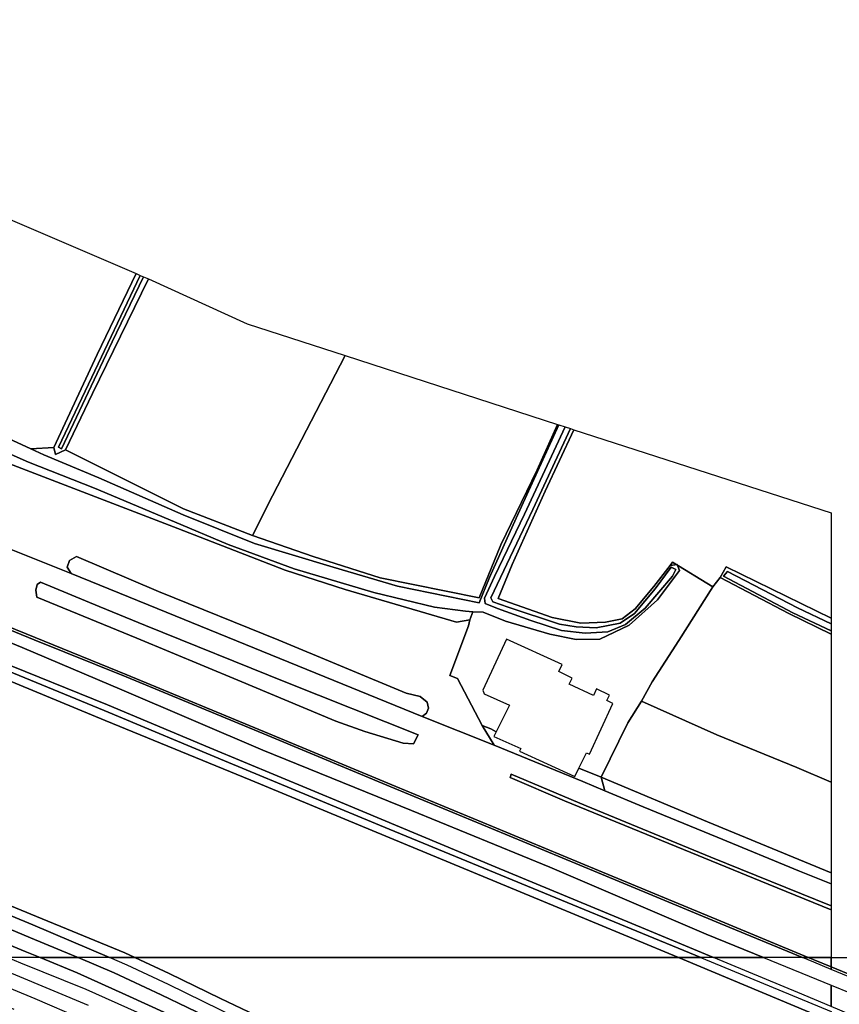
# Model space of a CAD drawing. Extents: x -26035517 to 31750492, y -9237385 to 8160032.
# Tile 206 of 256: x 18731246 to 18900342, y 3874370 to 4077502. Entities that reach past the tile are written whole.
import ezdxf

# ---------------------------------------------------------------- set-up
doc = ezdxf.new("R2010")
doc.units = 0
doc.layers.add('T-25', color=7, linetype='CONTINUOUS')

msp = doc.modelspace()

# ---------------------------------------------------------------- linework, layer by layer
at = {"layer": 'T-25', "color": 9}
for points in [[(18421997, 4077039, 8370), (18442953, 4068577, 8310), (18465176, 4059468, 8307), (18488165, 4050114, 8320), (18514094, 4039538, 8323), (18544427, 4027113, 8333), (18573195, 4015425, 8303), (18601896, 4003670, 8310), (18628965, 3992584, 8290), (18653255, 3982680, 8263), (18682077, 3970924, 8263), (18710216, 3959398, 8257), (18734241, 3949595, 8257), (18753184, 3941905, 8257)], [(18422186, 4077502, 8370), (18443123, 4068994, 8310), (18465346, 4059885, 8307), (18488335, 4050531, 8320), (18514264, 4039955, 8323), (18544597, 4027530, 8333), (18573365, 4015842, 8303), (18602067, 4004086, 8310), (18629135, 3993001, 8290), (18653425, 3983097, 8263), (18682247, 3971341, 8263), (18710386, 3959815, 8257), (18734411, 3950012, 8257), (18753353, 3942322, 8257)], [(18663108, 4064640, 6197), (18755277, 4025117, 6387), (18755277, 4025117, 6387), (18747219, 4008447, 6320), (18738288, 3989260, 6347), (18733553, 3988961, 6370), (18727057, 3991929, 6403)], [(18402568, 4023444, 10187), (18430740, 4011957, 10153), (18474342, 3994322, 10180), (18521089, 3975121, 10217), (18572392, 3954356, 10237), (18623226, 3933944, 10247), (18673438, 3912853, 10207), (18718096, 3894532, 10183), (18733468, 3888067, 10177)], [(18732376, 3885295, 10140), (18702814, 3897549, 10080), (18669663, 3911001, 10063), (18628703, 3927589, 10110), (18589215, 3943999, 10160), (18546756, 3960896, 10167), (18506670, 3977304, 10183), (18461480, 3995639, 10187), (18418233, 4013347, 10190), (18401250, 4020609, 10117)], [(18456943, 4004076, 10147), (18487958, 3991341, 10187), (18518148, 3979086, 10177), (18552571, 3965059, 10153), (18588658, 3950241, 10163), (18608626, 3942042, 10170), (18628693, 3934006, 10157), (18662143, 3920258, 10143), (18694981, 3906951, 10067), (18733951, 3890777, 10020), (18749743, 3884030, 10133), (18743302, 3884030, 10101), (18741945, 3884608, 10103), (18733468, 3888067, 10177), (18718096, 3894532, 10183), (18673438, 3912853, 10207), (18623226, 3933944, 10247), (18572392, 3954356, 10237), (18521089, 3975121, 10217), (18474342, 3994322, 10180), (18430740, 4011957, 10153)], [(18430740, 4011957, 10153), (18474342, 3994322, 10180), (18521089, 3975121, 10217), (18572392, 3954356, 10237), (18623226, 3933944, 10247), (18673438, 3912853, 10207), (18718096, 3894532, 10183), (18733468, 3888067, 10177), (18741945, 3884608, 10103), (18743302, 3884030, 10101), (18735437, 3884030, 10115), (18732376, 3885295, 10140), (18702814, 3897549, 10080), (18669663, 3911001, 10063), (18628703, 3927589, 10110), (18589215, 3943999, 10160), (18546756, 3960896, 10167), (18506670, 3977304, 10183), (18461480, 3995639, 10187)], [(18461480, 3995639, 10187), (18506670, 3977304, 10183), (18546756, 3960896, 10167), (18589215, 3943999, 10160), (18628703, 3927589, 10110), (18669663, 3911001, 10063), (18702814, 3897549, 10080), (18732376, 3885295, 10140), (18735437, 3884030, 10115), (18728778, 3884030, 10007), (18695482, 3897729, 9973), (18653122, 3915230, 9983), (18612206, 3931779, 10080), (18569613, 3949331, 10103), (18539081, 3961770, 10110), (18505552, 3975574, 10150), (18468687, 3990393, 10137), (18435427, 4003965, 10113)], [(18727057, 3991929, 6403), (18733553, 3988961, 6370), (18736205, 3987749, 6357), (18747558, 3982998, 6330), (18764981, 3975341, 6293), (18779683, 3969468, 6383), (18795903, 3964549, 6390), (18809210, 3960662, 6417), (18826058, 3957210, 6410), (18828139, 3962412, 6413), (18833702, 3974648, 6413), (18842485, 3993925, 6440), (18843806, 3993497, 5927), (18835413, 3975522, 5920), (18829177, 3962619, 5907), (18827128, 3958163, 5927), (18827308, 3957060, 6003), (18829801, 3956055, 6080), (18836681, 3953546, 6130), (18843024, 3951483, 6187), (18847917, 3950931, 6257), (18852572, 3951212, 6287), (18856237, 3952721, 6323), (18860260, 3956076, 6357), (18865909, 3962692, 6347), (18866581, 3964084, 6363), (18865669, 3964561, 6363), (18862372, 3960084, 6363), (18858068, 3955027, 6290), (18855149, 3952994, 6173), (18850194, 3952066, 6143), (18846033, 3952212, 6100), (18842639, 3952802, 6043), (18832011, 3956297, 6030), (18828891, 3957422, 5920), (18828414, 3958231, 5883), (18837116, 3976443, 5883), (18844864, 3993155, 5867), (18845603, 3992916, 6363), (18845603, 3992916, 6363), (18839665, 3980268, 6320), (18832838, 3965108, 6447), (18829987, 3958093, 6537), (18841083, 3954178, 6650), (18847048, 3952984, 6703), (18852112, 3953199, 6747), (18855557, 3953930, 6747), (18858248, 3955930, 6660), (18862079, 3960540, 6627), (18865427, 3964919, 6592), (18866924, 3965104, 6593), (18867402, 3963894, 6687), (18862810, 3957832, 6823), (18856975, 3952555, 6883), (18850932, 3949730, 6937), (18846031, 3949662, 7177), (18840654, 3950718, 7337), (18831484, 3953429, 7390), (18826885, 3955239, 7400), (18824765, 3955365, 7445), (18823236, 3955456, 7477), (18816800, 3956278, 7580), (18804312, 3959342, 7617), (18787890, 3964192, 7673), (18774280, 3969262, 7753), (18763216, 3973909, 7770), (18746658, 3980880, 7890), (18733040, 3986195, 7680), (18728897, 3988086, 7539)], [(18727057, 3991929, 6403), (18733553, 3988961, 6370), (18736205, 3987749, 6357), (18747558, 3982998, 6330), (18764981, 3975341, 6293), (18779683, 3969468, 6383), (18795903, 3964549, 6390), (18809210, 3960662, 6417), (18826058, 3957210, 6410), (18828139, 3962412, 6413), (18833702, 3974648, 6413), (18842485, 3993925, 6440), (18843806, 3993497, 5927), (18835413, 3975522, 5920), (18829177, 3962619, 5907), (18827128, 3958163, 5927), (18827308, 3957060, 6003), (18829801, 3956055, 6080), (18836681, 3953546, 6130), (18843024, 3951483, 6187), (18847917, 3950931, 6257), (18852572, 3951212, 6287), (18856237, 3952721, 6323), (18860260, 3956076, 6357), (18865909, 3962692, 6347), (18866581, 3964084, 6363), (18865669, 3964561, 6363), (18862372, 3960084, 6363), (18858068, 3955027, 6290), (18855149, 3952994, 6173), (18850194, 3952066, 6143), (18846033, 3952212, 6100), (18842639, 3952802, 6043), (18832011, 3956297, 6030), (18828891, 3957422, 5920), (18828414, 3958231, 5883), (18837116, 3976443, 5883), (18844864, 3993155, 5867), (18845603, 3992916, 6363), (18845603, 3992916, 6363), (18839665, 3980268, 6320), (18832838, 3965108, 6447), (18829987, 3958093, 6537), (18841083, 3954178, 6650), (18847048, 3952984, 6703), (18852112, 3953199, 6747), (18855557, 3953930, 6747), (18858248, 3955930, 6660), (18862079, 3960540, 6627), (18865427, 3964919, 6592), (18866924, 3965104, 6593), (18867402, 3963894, 6687), (18862810, 3957832, 6823), (18856975, 3952555, 6883), (18850932, 3949730, 6937), (18846031, 3949662, 7177), (18840654, 3950718, 7337), (18831484, 3953429, 7390), (18826885, 3955239, 7400), (18824765, 3955365, 7445), (18823236, 3955456, 7477), (18816800, 3956278, 7580), (18804312, 3959342, 7617), (18787890, 3964192, 7673), (18774280, 3969262, 7753), (18763216, 3973909, 7770), (18746658, 3980880, 7890), (18733040, 3986195, 7680), (18728897, 3988086, 7539)], [(18728111, 3986318, 7863), (18763868, 3972549, 7863), (18785998, 3963929, 7690), (18798386, 3959938, 7580), (18821356, 3953213, 7613), (18824098, 3953675, 7613), (18823853, 3952458, 7673), (18819996, 3942207, 7760), (18821599, 3941572, 7813), (18826684, 3931889, 7813), (18829153, 3927818, 7930), (18829153, 3927818, 7930), (18814310, 3933780, 7897), (18815182, 3934420, 7827), (18815599, 3935475, 7827), (18815334, 3936681, 7827), (18813881, 3937863, 7823), (18810987, 3938546, 7823), (18784691, 3949519, 7823), (18759907, 3959515, 7863), (18742960, 3966757, 7943), (18741540, 3965953, 7943), (18741047, 3964543, 7943), (18741848, 3963254, 7947), (18720139, 3971925, 7957)], [(18728111, 3986318, 7863), (18763868, 3972549, 7863), (18785998, 3963929, 7690), (18798386, 3959938, 7580), (18821356, 3953213, 7613), (18824098, 3953675, 7613), (18823853, 3952458, 7673), (18819996, 3942207, 7760), (18821599, 3941572, 7813), (18826684, 3931889, 7813), (18828438, 3931180, 7867)], [(18748886, 3932912, 9000), (18721774, 3944115, 9010), (18697301, 3954048, 9017), (18664240, 3967627, 9003), (18638563, 3978181, 8617), (18636894, 3978867, 9003)], [(18720139, 3971925, 7957), (18741848, 3963254, 7947), (18759596, 3956009, 7943), (18786771, 3944985, 7927), (18814310, 3933780, 7897), (18829153, 3927818, 7930), (18847401, 3920339, 8010), (18851968, 3918424, 8024), (18859851, 3915117, 8047), (18875139, 3908861, 8047), (18892106, 3901819, 8083), (18898658, 3899216, 8080), (18898658, 3894667, 8207), (18873834, 3904740, 8190), (18848121, 3915339, 8177), (18832675, 3921882, 8183), (18832425, 3921139, 8183), (18843623, 3916319, 8183), (18866673, 3906893, 8197), (18885680, 3899140, 8217), (18898658, 3893883, 8228), (18898658, 3884030, 8379), (18893911, 3884030, 8212), (18875920, 3891490, 8203), (18850660, 3902007, 8167), (18828758, 3911059, 8177), (18808829, 3919310, 8177), (18782583, 3930218, 8213), (18753353, 3942322, 8257), (18734411, 3950012, 8257), (18710386, 3959815, 8257)], [(18814310, 3933780, 7897), (18786771, 3944985, 7927), (18759596, 3956009, 7943), (18741848, 3963254, 7947), (18741047, 3964543, 7943), (18741540, 3965953, 7943), (18742960, 3966757, 7943), (18759907, 3959515, 7863), (18784691, 3949519, 7823), (18810987, 3938546, 7823), (18813881, 3937863, 7823), (18815334, 3936681, 7827), (18815599, 3935475, 7827), (18815182, 3934420, 7827), (18814310, 3933780, 7897)], [(18698996, 3961476, 8223), (18731770, 3948008, 8207), (18752286, 3939249, 8230), (18781385, 3926816, 8197), (18812104, 3914331, 8137), (18840600, 3902665, 8103), (18872898, 3888856, 8220), (18884715, 3884030, 8238), (18874406, 3884030, 9914), (18860378, 3889847, 9917), (18829308, 3902725, 9933), (18798264, 3915756, 9960), (18770505, 3927302, 9863), (18749367, 3936156, 9890), (18726523, 3945388, 9923)], [(18710216, 3959398, 8257), (18734241, 3949595, 8257), (18753184, 3941905, 8257), (18782411, 3929802, 8213), (18808657, 3918894, 8177), (18828586, 3910643, 8177), (18850488, 3901591, 8167), (18875747, 3891074, 8203), (18892736, 3884030, 8212), (18884715, 3884030, 8238), (18872898, 3888856, 8220), (18840600, 3902665, 8103), (18812104, 3914331, 8137), (18781385, 3926816, 8197), (18752286, 3939249, 8230), (18731770, 3948008, 8207), (18698996, 3961476, 8223)], [(18698996, 3961476, 8223), (18731770, 3948008, 8207), (18752286, 3939249, 8230), (18781385, 3926816, 8197), (18812104, 3914331, 8137), (18840600, 3902665, 8103), (18872898, 3888856, 8220), (18884715, 3884030, 8238), (18874406, 3884030, 9914), (18860378, 3889847, 9917), (18829308, 3902725, 9933), (18798264, 3915756, 9960), (18770505, 3927302, 9863), (18749367, 3936156, 9890), (18726523, 3945388, 9923)], [(18755403, 3949916, 8267), (18734782, 3958366, 8290), (18734568, 3959777, 8290), (18734844, 3960983, 8247), (18735509, 3961446, 8203), (18747664, 3956423, 8107), (18757184, 3952537, 7977)], [(18874273, 3960524, 6597), (18875778, 3962408, 6560)], [(18710386, 3959815, 8257), (18734411, 3950012, 8257), (18753353, 3942322, 8257), (18782583, 3930218, 8213), (18808829, 3919310, 8177), (18828758, 3911059, 8177), (18850660, 3902007, 8167), (18875920, 3891490, 8203), (18893911, 3884030, 8212), (18892736, 3884030, 8212), (18892736, 3884030, 8212), (18875747, 3891074, 8203), (18850488, 3901591, 8167), (18828586, 3910643, 8177), (18808657, 3918894, 8177), (18782411, 3929802, 8213), (18753184, 3941905, 8257), (18734241, 3949595, 8257), (18710216, 3959398, 8257)], [(18824098, 3953675, 7613), (18824765, 3955365, 7445)], [(18757184, 3952537, 7977), (18786124, 3940855, 8010), (18813452, 3929942, 8017), (18812478, 3928104, 8053), (18810366, 3928231, 8110), (18802459, 3930664, 8163), (18796498, 3932813, 8167), (18776248, 3941237, 8193), (18755403, 3949916, 8267)], [(18726523, 3945388, 9923), (18749367, 3936156, 9890), (18770505, 3927302, 9863), (18798264, 3915756, 9960), (18829308, 3902725, 9933), (18860378, 3889847, 9917), (18874406, 3884030, 9914), (18871756, 3884030, 9887), (18871756, 3884030, 9887), (18843057, 3895837, 9903), (18807445, 3910487, 9877), (18774302, 3924282, 9920), (18748657, 3934982, 9890), (18715881, 3948436, 9897)], [(18715881, 3948436, 9897), (18748657, 3934982, 9890), (18774302, 3924282, 9920), (18807445, 3910487, 9877), (18843057, 3895837, 9903), (18871756, 3884030, 9887), (18867145, 3884030, 9080), (18867145, 3884030, 9080), (18839342, 3895578, 9093), (18810398, 3907533, 9047), (18778945, 3920581, 9027), (18748886, 3932912, 9000), (18721774, 3944115, 9010)], [(18715881, 3948436, 9897), (18748657, 3934982, 9890), (18774302, 3924282, 9920), (18807445, 3910487, 9877), (18843057, 3895837, 9903), (18871756, 3884030, 9887), (18867145, 3884030, 9080), (18867145, 3884030, 9080), (18839342, 3895578, 9093), (18810398, 3907533, 9047), (18778945, 3920581, 9027), (18748886, 3932912, 9000), (18721774, 3944115, 9010)], [(18721774, 3944115, 9010), (18748886, 3932912, 9000), (18778945, 3920581, 9027), (18810398, 3907533, 9047), (18839342, 3895578, 9093), (18867145, 3884030, 9080), (18755004, 3884030, 9109), (18755004, 3884030, 9109), (18752935, 3884997, 9100), (18734702, 3892509, 9160), (18718460, 3899174, 9157)], [(18892736, 3884030, 8212), (18875747, 3891074, 8203), (18850488, 3901591, 8167), (18828586, 3910643, 8177), (18808657, 3918894, 8177), (18782411, 3929802, 8213), (18753184, 3941905, 8257)], [(18893911, 3884030, 8212), (18875920, 3891490, 8203), (18850660, 3902007, 8167), (18828758, 3911059, 8177), (18808829, 3919310, 8177), (18782583, 3930218, 8213), (18753353, 3942322, 8257)], [(18620381, 3939228, 9047), (18621993, 3938576, 8910), (18643865, 3929725, 9097), (18667269, 3920196, 9117), (18694568, 3909044, 9147), (18718460, 3899174, 9157), (18734702, 3892509, 9160)], [(18867145, 3884030, 9080), (18839342, 3895578, 9093), (18810398, 3907533, 9047), (18778945, 3920581, 9027), (18748886, 3932912, 9000)], [(18898658, 3899216, 8080), (18892106, 3901819, 8083), (18875139, 3908861, 8047), (18859851, 3915117, 8047), (18851968, 3918424, 8024), (18847401, 3920339, 8010), (18829153, 3927818, 7930), (18826684, 3931889, 7813)], [(18828438, 3931180, 7867), (18829551, 3930558, 7700)], [(18851240, 3921237, 7740), (18846616, 3923067, 7693)], [(18898658, 3893883, 8228), (18885680, 3899140, 8217), (18866673, 3906893, 8197), (18843623, 3916319, 8183), (18832425, 3921139, 8183), (18832675, 3921882, 8183), (18848121, 3915339, 8177), (18873834, 3904740, 8190), (18898658, 3894667, 8207)], [(18851968, 3918424, 8024), (18851240, 3921237, 7740)], [(18718460, 3899174, 9157), (18734702, 3892509, 9160), (18752935, 3884997, 9100), (18755004, 3884030, 9109), (18749743, 3884030, 10133), (18749743, 3884030, 10133), (18733951, 3890777, 10020), (18694981, 3906951, 10067)], [(18718460, 3899174, 9157), (18734702, 3892509, 9160), (18752935, 3884997, 9100), (18755004, 3884030, 9109), (18749743, 3884030, 10133), (18749743, 3884030, 10133), (18733951, 3890777, 10020), (18694981, 3906951, 10067)], [(18734702, 3892509, 9160), (18752935, 3884997, 9100), (18755004, 3884030, 9109)], [(18743302, 3884030, 10101), (18741945, 3884608, 10103), (18733468, 3888067, 10177)], [(18730115, 3873274, 5793), (18703880, 3884030, 5796), (18713917, 3884030, 8381), (18729867, 3877411, 8413), (18734394, 3875594, 8257), (18743932, 3871444, 8360)], [(18745445, 3874137, 8397), (18730483, 3880357, 8507), (18721610, 3884030, 8507), (18728778, 3884030, 10007), (18731427, 3882940, 10010), (18744910, 3877501, 9977), (18755482, 3872740, 10040)], [(18732376, 3885295, 10140), (18735437, 3884030, 10115)], [(18735437, 3884030, 10115), (18743091, 3880867, 10053), (18753168, 3876306, 10023), (18761752, 3872428, 10023), (18769808, 3868425, 10030), (18780510, 3863022, 10077), (18794035, 3856123, 10083), (18806775, 3849867, 10070), (18817605, 3844496, 10063), (18830975, 3837716, 10113), (18844393, 3830912, 10090), (18859344, 3823272, 10113), (18872270, 3816794, 10193), (18885510, 3810157, 10213), (18894886, 3806008, 10243), (18898658, 3804291, 10254)], [(18761752, 3872428, 10023), (18753168, 3876306, 10023), (18743091, 3880867, 10053), (18735437, 3884030, 10115), (18743302, 3884030, 10101), (18750767, 3880850, 10093), (18760448, 3876293, 10120), (18771328, 3871070, 10143)], [(18898658, 3807583, 10164), (18887376, 3812854, 10187), (18874832, 3819006, 10197), (18860590, 3826029, 10197), (18845563, 3833676, 10150), (18830519, 3841346, 10093), (18816529, 3848222, 10087), (18806063, 3853434, 10100), (18793833, 3859562, 10080), (18781945, 3865647, 10087), (18771328, 3871070, 10143), (18760448, 3876293, 10120), (18750767, 3880850, 10093), (18743302, 3884030, 10101)], [(18755004, 3884030, 9109), (18762084, 3880720, 9140), (18772706, 3875558, 9143), (18791458, 3866647, 9140), (18805626, 3859732, 9203), (18823294, 3851527, 9180), (18842496, 3842340, 9127), (18865180, 3831302, 9207), (18882834, 3822783, 9210), (18891100, 3818810, 9203)], [(18898658, 3870890, 8852), (18894148, 3872761, 9030), (18867976, 3883685, 9080), (18867145, 3884030, 9080)], [(18898658, 3881584, 8214), (18895116, 3883043, 8213), (18892736, 3884030, 8212)], [(18898658, 3882071, 8214), (18895288, 3883459, 8213), (18893911, 3884030, 8212)], [(18915693, 3875053, 8220), (18898658, 3882071, 8214), (18898658, 3882558, 8264), (18898658, 3884030, 8379), (18904161, 3884030, 8376)], [(19095228, 3800457, 8047), (19081345, 3806246, 8010), (19059890, 3815072, 8030), (19032865, 3826346, 8077), (19017564, 3832702, 8120), (18995529, 3841915, 8193), (18975336, 3850290, 8230), (18953848, 3859182, 8233), (18934004, 3867413, 8190), (18915693, 3875053, 8220), (18898658, 3882071, 8214)], [(18915521, 3874637, 8220), (18898658, 3881584, 8214), (18898658, 3881584, 8214), (18898658, 3882071, 8214), (18915693, 3875053, 8220)], [(19095055, 3800042, 8047), (19081173, 3805830, 8010), (19059718, 3814656, 8030), (19032692, 3825931, 8077), (19017391, 3832287, 8120), (18995356, 3841500, 8193), (18975164, 3849874, 8230), (18953676, 3858766, 8233), (18933831, 3866998, 8190), (18915521, 3874637, 8220), (18898658, 3881584, 8214)], [(18920382, 3864699, 9957), (18898658, 3873910, 9921), (18898658, 3878336, 8260), (18906761, 3875027, 8273)]]:
    msp.add_polyline3d(points, dxfattribs=at)
for points in [[(18757850, 4024013, 6427), (18746288, 4000368, 6450), (18740696, 3988773, 6497), (18738604, 3987810, 6497), (18738288, 3989260, 6347), (18747219, 4008447, 6320), (18755277, 4025117, 6387), (18756118, 4024756, 5810), (18745438, 4002331, 5850), (18739236, 3989294, 5817), (18739843, 3988960, 5817), (18750301, 4011069, 5757), (18756755, 4024483, 5810), (18757850, 4024013, 6427)], [(18757850, 4024013, 6427), (18746288, 4000368, 6450), (18740696, 3988773, 6497), (18738604, 3987810, 6497), (18738288, 3989260, 6347), (18747219, 4008447, 6320), (18755277, 4025117, 6387), (18756118, 4024756, 5810), (18745438, 4002331, 5850), (18739236, 3989294, 5817), (18739843, 3988960, 5817), (18750301, 4011069, 5757), (18756755, 4024483, 5810), (18757850, 4024013, 6427)], [(18756755, 4024483, 5810), (18750301, 4011069, 5757), (18739843, 3988960, 5817), (18739236, 3989294, 5817), (18745438, 4002331, 5850), (18756118, 4024756, 5810), (18756755, 4024483, 5810)], [(18798382, 4008194, 6477), (18783391, 3979282, 6377), (18779284, 3971054, 6340), (18765054, 3976623, 6387), (18740696, 3988773, 6497), (18746288, 4000368, 6450), (18757850, 4024013, 6427), (18778161, 4014737, 6610), (18798382, 4008194, 6477)], [(18798382, 4008194, 6477), (18842202, 3994016, 6437), (18838016, 3984619, 6433), (18830521, 3969137, 6457), (18826067, 3958227, 6450), (18805618, 3962365, 6527), (18791818, 3966773, 6497), (18779284, 3971054, 6340), (18783391, 3979282, 6377), (18798382, 4008194, 6477)], [(18740696, 3988773, 6497), (18765054, 3976623, 6387), (18779284, 3971054, 6340), (18791818, 3966773, 6497), (18805618, 3962365, 6527), (18826067, 3958227, 6450), (18830521, 3969137, 6457), (18838016, 3984619, 6433), (18842202, 3994016, 6437), (18842485, 3993925, 6440), (18833702, 3974648, 6413), (18828139, 3962412, 6413), (18826058, 3957210, 6410), (18809210, 3960662, 6417), (18795903, 3964549, 6390), (18779683, 3969468, 6383), (18764981, 3975341, 6293), (18747558, 3982998, 6330), (18736205, 3987749, 6357), (18733553, 3988961, 6370), (18738288, 3989260, 6347), (18738604, 3987810, 6497), (18740696, 3988773, 6497)], [(18844864, 3993155, 5867), (18837116, 3976443, 5883), (18828414, 3958231, 5883), (18828891, 3957422, 5920), (18832011, 3956297, 6030), (18842639, 3952802, 6043), (18846033, 3952212, 6100), (18850194, 3952066, 6143), (18855149, 3952994, 6173), (18858068, 3955027, 6290), (18862372, 3960084, 6363), (18865669, 3964561, 6363), (18866581, 3964084, 6363), (18865909, 3962692, 6347), (18860260, 3956076, 6357), (18856237, 3952721, 6323), (18852572, 3951212, 6287), (18847917, 3950931, 6257), (18843024, 3951483, 6187), (18836681, 3953546, 6130), (18829801, 3956055, 6080), (18827308, 3957060, 6003), (18827128, 3958163, 5927), (18829177, 3962619, 5907), (18835413, 3975522, 5920), (18843806, 3993497, 5927), (18844864, 3993155, 5867)], [(18898658, 3954067, 6631), (18877010, 3964607, 6580), (18875778, 3962408, 6560), (18874273, 3960524, 6597), (18865940, 3965590, 6587), (18865427, 3964919, 6592), (18862079, 3960540, 6627), (18858248, 3955930, 6660), (18855557, 3953930, 6747), (18852112, 3953199, 6747), (18847048, 3952984, 6703), (18841083, 3954178, 6650), (18829987, 3958093, 6537), (18832838, 3965108, 6447), (18839665, 3980268, 6320), (18845603, 3992916, 6363), (18898658, 3975750, 6411), (18898658, 3954067, 6631)], [(18824765, 3955365, 7445), (18824098, 3953675, 7613), (18821356, 3953213, 7613), (18798386, 3959938, 7580), (18785998, 3963929, 7690), (18763868, 3972549, 7863), (18728111, 3986318, 7863), (18728897, 3988086, 7539), (18733040, 3986195, 7680), (18746658, 3980880, 7890), (18763216, 3973909, 7770), (18774280, 3969262, 7753), (18787890, 3964192, 7673), (18804312, 3959342, 7617), (18816800, 3956278, 7580), (18823236, 3955456, 7477), (18824765, 3955365, 7445)], [(18741848, 3963254, 7947), (18741047, 3964543, 7943), (18741540, 3965953, 7943), (18742960, 3966757, 7943), (18759907, 3959515, 7863), (18784691, 3949519, 7823), (18810987, 3938546, 7823), (18813881, 3937863, 7823), (18815334, 3936681, 7827), (18815599, 3935475, 7827), (18815182, 3934420, 7827), (18814310, 3933780, 7897), (18786771, 3944985, 7927), (18759596, 3956009, 7943), (18741848, 3963254, 7947)], [(18824098, 3953675, 7613), (18824765, 3955365, 7445), (18826885, 3955239, 7400), (18831484, 3953429, 7390), (18840654, 3950718, 7337), (18846031, 3949662, 7177), (18850932, 3949730, 6937), (18856975, 3952555, 6883), (18862810, 3957832, 6823), (18867402, 3963894, 6687), (18866924, 3965104, 6593), (18865427, 3964919, 6592), (18865940, 3965590, 6587), (18874273, 3960524, 6597), (18867207, 3949426, 6813), (18861746, 3940913, 6917), (18859561, 3936878, 7257), (18856704, 3932473, 7460), (18851240, 3921237, 7740), (18846616, 3923067, 7693), (18848200, 3926272, 11597), (18848796, 3925977, 11570), (18853607, 3936452, 10823), (18852361, 3937068, 10820), (18852904, 3938167, 10820), (18850274, 3939466, 10830), (18849600, 3938102, 10843), (18844622, 3940388, 10853), (18845258, 3941675, 10853), (18842484, 3943045, 11130), (18843174, 3944442, 11130), (18831668, 3949730, 11130), (18826831, 3939199, 11153), (18827067, 3938447, 11153), (18832268, 3936058, 11153), (18829551, 3930558, 7700), (18828438, 3931180, 7867), (18826684, 3931889, 7813), (18821599, 3941572, 7813), (18819996, 3942207, 7760), (18823853, 3952458, 7673), (18824098, 3953675, 7613)], [(18898658, 3950719, 6608), (18889929, 3955025, 6587), (18875778, 3962408, 6560), (18877010, 3964607, 6580), (18898658, 3954067, 6631), (18898658, 3952872, 6320), (18891750, 3956164, 6320), (18877277, 3963639, 6377), (18876477, 3962677, 6280), (18890721, 3955157, 6280), (18898658, 3951426, 6293), (18898658, 3950719, 6608)], [(18898658, 3950719, 6608), (18889929, 3955025, 6587), (18875778, 3962408, 6560), (18877010, 3964607, 6580), (18898658, 3954067, 6631), (18898658, 3952872, 6320), (18891750, 3956164, 6320), (18877277, 3963639, 6377), (18876477, 3962677, 6280), (18890721, 3955157, 6280), (18898658, 3951426, 6293), (18898658, 3950719, 6608)], [(18898658, 3951426, 6293), (18890721, 3955157, 6280), (18876477, 3962677, 6280), (18877277, 3963639, 6377), (18891750, 3956164, 6320), (18898658, 3952872, 6320), (18898658, 3951426, 6293)], [(18813452, 3929942, 8017), (18812478, 3928104, 8053), (18810366, 3928231, 8110), (18802459, 3930664, 8163), (18796498, 3932813, 8167), (18776248, 3941237, 8193), (18755403, 3949916, 8267), (18734782, 3958366, 8290), (18734568, 3959777, 8290), (18734844, 3960983, 8247), (18735509, 3961446, 8203), (18747664, 3956423, 8107), (18757184, 3952537, 7977), (18786124, 3940855, 8010), (18813452, 3929942, 8017)], [(18757184, 3952537, 7977), (18747664, 3956423, 8107), (18735509, 3961446, 8203), (18734844, 3960983, 8247), (18734568, 3959777, 8290), (18734782, 3958366, 8290), (18755403, 3949916, 8267), (18776248, 3941237, 8193), (18796498, 3932813, 8167), (18802459, 3930664, 8163), (18810366, 3928231, 8110), (18812478, 3928104, 8053), (18813452, 3929942, 8017), (18786124, 3940855, 8010), (18757184, 3952537, 7977)], [(18898658, 3920180, 7616), (18891553, 3923204, 7380), (18875074, 3929960, 7223), (18859561, 3936878, 7257), (18861746, 3940913, 6917), (18867207, 3949426, 6813), (18874273, 3960524, 6597), (18875778, 3962408, 6560), (18889929, 3955025, 6587), (18898658, 3950719, 6608), (18898658, 3920180, 7616)], [(18898658, 3901474, 8002), (18873160, 3912030, 7870), (18851240, 3921237, 7740), (18856704, 3932473, 7460), (18859561, 3936878, 7257), (18875074, 3929960, 7223), (18891553, 3923204, 7380), (18898658, 3920180, 7616), (18898658, 3901474, 8002)], [(18851968, 3918424, 8024), (18847401, 3920339, 8010), (18829153, 3927818, 7930), (18826684, 3931889, 7813), (18828438, 3931180, 7867), (18829551, 3930558, 7700), (18829093, 3929631, 11044), (18834628, 3927145, 10923), (18834350, 3926582, 10877), (18845785, 3921384, 10900), (18846616, 3923067, 7693), (18851240, 3921237, 7740), (18851968, 3918424, 8024)], [(18898658, 3893883, 8228), (18885680, 3899140, 8217), (18866673, 3906893, 8197), (18843623, 3916319, 8183), (18832425, 3921139, 8183), (18832675, 3921882, 8183), (18848121, 3915339, 8177), (18873834, 3904740, 8190), (18898658, 3894667, 8207), (18898658, 3893883, 8228)], [(18898658, 3899216, 8080), (18892106, 3901819, 8083), (18875139, 3908861, 8047), (18859851, 3915117, 8047), (18851968, 3918424, 8024), (18851240, 3921237, 7740), (18873160, 3912030, 7870), (18898658, 3901474, 8002), (18898658, 3899216, 8080)], [(18898658, 3811719, 10053), (18889742, 3815594, 10060), (18868674, 3826407, 9970), (18845468, 3837384, 10003), (18826971, 3846700, 9943), (18810242, 3854726, 9970), (18790873, 3864246, 10067), (18776281, 3871470, 10037), (18761948, 3878448, 10040), (18753432, 3882454, 10160), (18749743, 3884030, 10133), (18755004, 3884030, 9109), (18762084, 3880720, 9140), (18772706, 3875558, 9143), (18791458, 3866647, 9140), (18805626, 3859732, 9203), (18823294, 3851527, 9180), (18842496, 3842340, 9127), (18865180, 3831302, 9207), (18882834, 3822783, 9210), (18891100, 3818810, 9203), (18891561, 3818960, 8570), (18898658, 3815920, 8604), (18898658, 3811719, 10053)], [(18898658, 3815920, 8604), (18891561, 3818960, 8570), (18891100, 3818810, 9203), (18882834, 3822783, 9210), (18865180, 3831302, 9207), (18842496, 3842340, 9127), (18823294, 3851527, 9180), (18805626, 3859732, 9203), (18791458, 3866647, 9140), (18772706, 3875558, 9143), (18762084, 3880720, 9140), (18755004, 3884030, 9109), (18867145, 3884030, 9080), (18867976, 3883685, 9080), (18894148, 3872761, 9030), (18898658, 3870890, 8852), (18898658, 3815920, 8604)], [(18898658, 3870890, 8852), (18894148, 3872761, 9030), (18867976, 3883685, 9080), (18867145, 3884030, 9080), (18871756, 3884030, 9887), (18871895, 3883973, 9887), (18898658, 3872876, 9928), (18898658, 3870890, 8852)], [(18898658, 3873910, 9921), (18891799, 3876818, 9910), (18874406, 3884030, 9914), (18884715, 3884030, 8238), (18898658, 3878336, 8260), (18898658, 3873910, 9921)], [(18898658, 3881584, 8214), (18895116, 3883043, 8213), (18892736, 3884030, 8212), (18893911, 3884030, 8212), (18895288, 3883459, 8213), (18898658, 3882071, 8214), (18898658, 3881584, 8214)], [(18898658, 3882071, 8214), (18895288, 3883459, 8213), (18893911, 3884030, 8212), (18898658, 3884030, 8379), (18898658, 3882071, 8214)]]:
    msp.add_polyline3d(points, close=True, dxfattribs=at)

doc.saveas('drawing.dxf')
